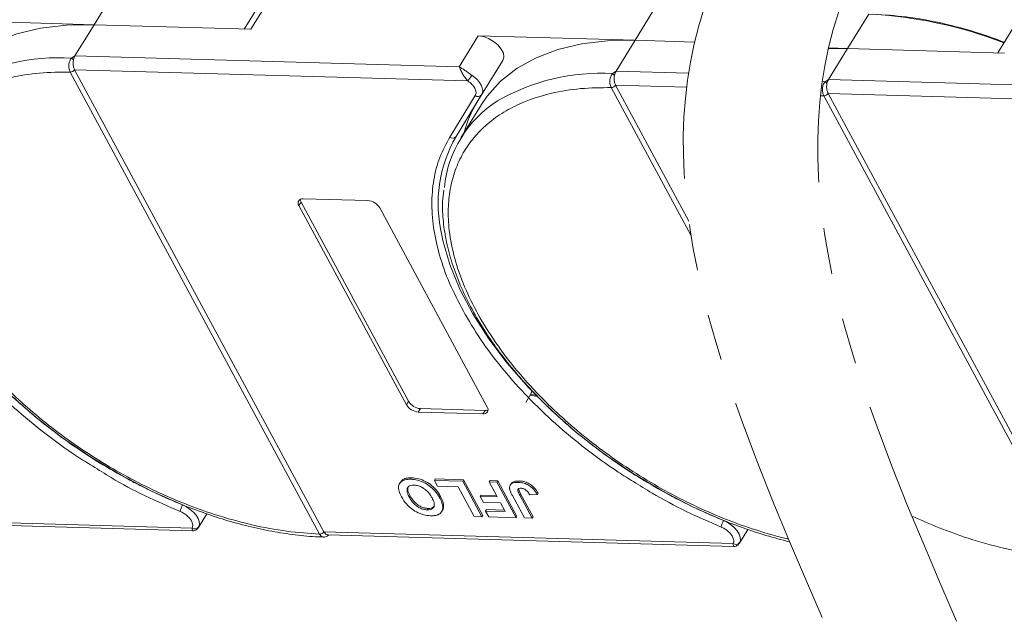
# Model space of a CAD drawing. Header units: millimetres. Extents: x 3152 to 4623, y 378 to 1412.
# Tile 33 of 45: x 4236 to 4306, y 1124 to 1167. Entities that reach past the tile are written whole.
import ezdxf

# ---------------------------------------------------------------- set-up
doc = ezdxf.new("R2010")
doc.units = ezdxf.units.MM
doc.linetypes.add('PHANTOM2', pattern=[31.75, 15.875, -3.175, 3.175, -3.175, 3.175, -3.175])

msp = doc.modelspace()

# ---------------------------------------------------------------- linework, layer by layer
at = {"color": 7, "linetype": 'Continuous', "lineweight": 15}
for p, q in [((4242.906, 1169.236), (4241.406, 1166.804)), ((4252.496, 1166.485), (4253.996, 1168.917)), ((4253.347, 1168.646), (4252.023, 1166.498)), ((4281.183, 1168.136), (4279.683, 1165.703)), ((4296.22, 1167.554), (4294.72, 1165.122)), ((4241.406, 1166.804), (4230.317, 1167.122)), ((4306.661, 1166.964), (4305.337, 1164.817)), ((4240.057, 1164.614), (4241.406, 1166.804)), ((4241.406, 1166.804), (4252.496, 1166.485)), ((4268.593, 1166.022), (4267.244, 1163.833)), ((4279.683, 1165.703), (4268.593, 1166.022)), ((4278.334, 1163.514), (4279.683, 1165.703)), ((4279.683, 1165.703), (4283.898, 1165.582)), ((4294.72, 1165.122), (4293.367, 1165.161)), ((4293.371, 1162.933), (4294.72, 1165.122)), ((4294.72, 1165.122), (4305.81, 1164.803)), ((4239.818, 1164.447), (4240.057, 1164.614)), ((4267.244, 1163.833), (4240.057, 1164.614)), ((4270.328, 1164.281), (4268.516, 1161.34)), ((4268.828, 1161.849), (4270.328, 1164.281)), ((4239.724, 1163.459), (4239.723, 1163.461)), ((4257.365, 1130.765), (4239.724, 1163.459)), ((4240.028, 1163.625), (4267.854, 1162.825)), ((4240.029, 1163.624), (4257.67, 1130.929)), ((4278.095, 1163.347), (4278.334, 1163.514)), ((4283.465, 1163.366), (4278.334, 1163.514)), ((4293.132, 1162.766), (4293.371, 1162.933)), ((4320.558, 1162.151), (4293.371, 1162.933)), ((4278.001, 1162.359), (4278, 1162.36)), ((4283.639, 1151.909), (4278.001, 1162.359)), ((4278.305, 1162.524), (4283.328, 1162.38)), ((4278.306, 1162.523), (4283.488, 1152.918)), ((4293.342, 1161.943), (4321.168, 1161.143)), ((4293.343, 1161.942), (4310.984, 1129.248)), ((4266.568, 1158.848), (4268.38, 1161.789)), ((4267.016, 1158.908), (4268.828, 1161.849)), ((4267.016, 1158.908), (4268.516, 1161.34)), ((4293.038, 1161.778), (4293.037, 1161.779)), ((4310.679, 1129.083), (4293.038, 1161.778)), ((4268.814, 1161.158), (4267.359, 1158.798)), ((4256.204, 1154.493), (4260.774, 1154.362)), ((4256.054, 1154.25), (4255.904, 1154.007)), ((4263.504, 1139.922), (4255.904, 1154.007)), ((4256.054, 1154.25), (4263.654, 1140.165)), ((4261.617, 1153.843), (4269.217, 1139.758)), ((4272.759, 1140.493), (4272.257, 1140.605)), ((4272.719, 1140.568), (4272.287, 1140.664)), ((4263.654, 1140.165), (4263.504, 1139.922)), ((4264.497, 1139.646), (4264.347, 1139.403)), ((4268.917, 1139.271), (4264.347, 1139.403)), ((4264.497, 1139.646), (4269.067, 1139.515)), ((4269.067, 1139.515), (4268.917, 1139.271)), ((4263.083, 1134.449), (4263.023, 1134.352)), ((4263.872, 1134.744), (4263.812, 1134.646)), ((4265.481, 1134.567), (4265.541, 1134.664)), ((4265.481, 1134.567), (4265.707, 1134.147)), ((4267.495, 1134.509), (4265.481, 1134.567)), ((4265.541, 1134.664), (4267.555, 1134.606)), ((4265.707, 1134.147), (4267.172, 1134.105)), ((4267.172, 1134.105), (4268.303, 1132.009)), ((4267.555, 1134.606), (4267.495, 1134.509)), ((4268.852, 1131.994), (4267.495, 1134.509)), ((4267.555, 1134.606), (4268.912, 1132.091)), ((4269.363, 1134.455), (4269.423, 1134.552)), ((4269.912, 1134.439), (4269.363, 1134.455)), ((4269.363, 1134.455), (4269.937, 1133.391)), ((4269.423, 1134.552), (4269.972, 1134.536)), ((4269.972, 1134.536), (4269.912, 1134.439)), ((4271.269, 1131.924), (4269.912, 1134.439)), ((4269.972, 1134.536), (4271.329, 1132.021)), ((4270.904, 1134.321), (4270.844, 1134.224)), ((4271.489, 1134.525), (4271.429, 1134.427)), ((4263.771, 1133.468), (4263.711, 1133.371)), ((4265.858, 1133.333), (4265.918, 1133.43)), ((4268.729, 1133.426), (4268.789, 1133.523)), ((4268.729, 1133.426), (4268.955, 1133.006)), ((4269.937, 1133.391), (4268.729, 1133.426)), ((4268.789, 1133.523), (4269.883, 1133.491)), ((4271, 1133.493), (4271.855, 1131.907)), ((4271.526, 1133.519), (4271.586, 1133.617)), ((4272.405, 1131.891), (4271.526, 1133.519)), ((4271.586, 1133.617), (4272.465, 1131.989)), ((4272.232, 1133.547), (4272.764, 1133.564)), ((4272.764, 1133.564), (4272.824, 1133.661)), ((4266.136, 1132.794), (4266.076, 1132.697)), ((4268.955, 1133.006), (4270.163, 1132.972)), ((4270.163, 1132.972), (4270.494, 1132.359)), ((4248.353, 1131.196), (4219.394, 1132.029)), ((4248.784, 1131.225), (4249.384, 1132.199)), ((4264.978, 1132.486), (4265.038, 1132.583)), ((4265.997, 1132.356), (4266.057, 1132.454)), ((4268.303, 1132.009), (4268.852, 1131.994)), ((4268.852, 1131.994), (4268.912, 1132.091)), ((4269.102, 1132.399), (4269.162, 1132.496)), ((4269.102, 1132.399), (4269.328, 1131.98)), ((4270.494, 1132.359), (4269.102, 1132.399)), ((4269.162, 1132.496), (4270.44, 1132.46)), ((4271.269, 1131.924), (4271.329, 1132.021)), ((4272.465, 1131.989), (4272.405, 1131.891)), ((4219.674, 1131.816), (4248.361, 1130.991)), ((4269.328, 1131.98), (4271.269, 1131.924)), ((4271.855, 1131.907), (4272.405, 1131.891)), ((4257.366, 1130.763), (4257.365, 1130.765)), ((4257.67, 1130.929), (4257.671, 1130.928)), ((4286.63, 1130.096), (4257.671, 1130.928)), ((4257.951, 1130.715), (4286.638, 1129.89)), ((4287.06, 1130.125), (4287.661, 1131.099))]:
    msp.add_line(p, q, dxfattribs=at)
at = {"color": 7, "linetype": 'Continuous', "lineweight": 15, "flags": 128}
for points in [[(4230.537, 1162.258), (4230.936, 1162.843), (4231.894, 1163.909), (4233.055, 1164.821), (4234.408, 1165.571), (4235.937, 1166.149), (4237.626, 1166.55), (4239.456, 1166.769), (4241.406, 1166.804)], [(4270.328, 1164.281), (4270.4, 1164.513), (4270.363, 1164.788), (4270.22, 1165.082), (4269.984, 1165.371), (4269.675, 1165.629), (4269.32, 1165.834), (4268.948, 1165.969), (4268.593, 1166.022)], [(4268.814, 1161.158), (4269.213, 1161.743), (4270.17, 1162.808), (4271.332, 1163.721), (4272.685, 1164.47), (4274.214, 1165.049), (4275.903, 1165.449), (4277.732, 1165.668), (4279.683, 1165.703)], [(4293.352, 1165.098), (4294.72, 1165.122)], [(4268.126, 1163.23), (4268.337, 1163.073), (4268.523, 1162.898), (4268.677, 1162.713), (4268.794, 1162.523), (4268.869, 1162.335), (4268.901, 1162.155), (4268.887, 1161.992), (4268.828, 1161.849)], [(4247.671, 1132.825), (4245.475, 1133.803), (4243.316, 1134.925), (4241.217, 1136.181), (4239.2, 1137.556), (4237.287, 1139.037), (4235.498, 1140.607), (4233.851, 1142.25), (4232.364, 1143.949), (4231.053, 1145.686), (4229.932, 1147.442), (4229.012, 1149.199), (4228.303, 1150.938), (4227.813, 1152.641), (4227.732, 1153.022)], [(4285.947, 1131.725), (4283.751, 1132.703), (4281.593, 1133.825), (4279.494, 1135.081), (4277.477, 1136.456), (4275.564, 1137.937), (4273.775, 1139.507), (4272.128, 1141.15), (4270.641, 1142.849), (4269.33, 1144.585), (4268.209, 1146.341), (4267.289, 1148.098), (4266.58, 1149.837), (4266.09, 1151.54), (4266.009, 1151.921)], [(4272.411, 1140.921), (4272.305, 1140.7), (4271.96, 1140.079)], [(4247.671, 1132.825), (4247.95, 1132.689), (4248.211, 1132.516), (4248.441, 1132.315), (4248.628, 1132.097), (4248.764, 1131.871), (4248.841, 1131.65), (4248.855, 1131.445), (4248.806, 1131.266)], [(4285.947, 1131.725), (4286.226, 1131.588), (4286.488, 1131.415), (4286.718, 1131.215), (4286.905, 1130.996), (4287.041, 1130.771), (4287.118, 1130.55), (4287.132, 1130.345), (4287.083, 1130.165)]]:
    msp.add_lwpolyline(points, dxfattribs=at)
at = {"color": 7, "linetype": 'Continuous', "lineweight": 15}
for centre, radius, start, end in [((4294.791, 1137.449), 30.139, 68.6387, 87.2827), ((4238.957, 1149.982), 14.491, 86.59204, 120.13559), ((4239.423, 1163.91), 0.667, 38.2755, 53.68319), ((4239.717, 1163.838), 0.378, 270.93814, 325.57), ((4239.717, 1163.836), 0.377, 270.96032, 325.74097), ((4277.234, 1148.882), 14.491, 86.59204, 120.13559), ((4277.7, 1162.81), 0.667, 38.2755, 53.68319), ((4262.935, 1166.429), 6.098, 323.77082, 328.35685), ((4292.271, 1148.301), 14.491, 86.59204, 87.42322), ((4292.737, 1162.228), 0.667, 38.2755, 53.68319), ((4277.994, 1162.738), 0.378, 270.93814, 325.57), ((4277.994, 1162.735), 0.377, 270.96032, 325.74097), ((4293.031, 1162.156), 0.378, 270.93814, 325.57), ((4293.031, 1162.154), 0.377, 270.96032, 325.74097), ((4274.356, 1154.485), 8.207, 122.40058, 174.33401), ((4275.496, 1157.063), 8.187, 148.49752, 165.16287), ((4268.574, 1162.048), 0.323, 233.16695, 321.99372), ((4275.338, 1154.143), 9.59, 150.2055, 193.3954), ((4266.762, 1159.107), 0.323, 233.16695, 321.99372), ((4256.146, 1154.193), 0.306, 79.14736, 217.56468), ((4256.439, 1154.476), 0.446, 182.64256, 210.45521), ((4260.695, 1153.289), 1.076, 30.95613, 85.74517), ((4264.427, 1140.476), 1.076, 210.95613, 265.74517), ((4264.577, 1140.719), 1.076, 210.95613, 265.74517), ((4268.975, 1139.572), 0.306, 259.14736, 37.56468), ((4269.096, 1139.96), 0.446, 266.24921, 294.05501), ((4248.739, 1132.17), 1.254, 148.485, 171.00747), ((4287.016, 1131.07), 1.254, 148.485, 171.00747), ((4248.542, 1131.472), 0.335, 235.49296, 321.92989), ((4257.359, 1131.141), 0.377, 270.96032, 325.74097), ((4257.36, 1131.139), 0.376, 270.98033, 325.91135), ((4286.819, 1130.372), 0.335, 235.49296, 321.92989)]:
    msp.add_arc(centre, radius, start, end, dxfattribs=at)
at = {"color": 3, "linetype": 'PHANTOM2', "lineweight": 9, "ltscale": 1.030123}
for points in [[(4294.995, 1230.871), (4303.405, 1203.637), (4284.581, 1167.992), (4293.019, 1124.641)], [(4304.502, 1230.613), (4312.912, 1203.379), (4294.088, 1167.734), (4302.526, 1124.383)]]:
    msp.add_spline(points, degree=3, dxfattribs=at)
at = {"color": 7, "linetype": 'Continuous', "lineweight": 15}
for points, knots in [([(4305.802, 1165.571), (4305.225, 1165.782), (4303.749, 1166.323), (4301.416, 1166.938), (4298.867, 1167.408), (4297.285, 1167.501), (4296.505, 1167.546)], [0, 0, 0, 0, 0.180169, 0.461291, 0.734758, 1, 1, 1, 1]), ([(4239.723, 1163.461), (4239.7, 1163.51), (4239.66, 1163.599), (4239.624, 1163.772), (4239.616, 1163.941), (4239.638, 1164.104), (4239.678, 1164.24), (4239.737, 1164.357), (4239.793, 1164.419), (4239.818, 1164.447)], [0, 0, 0, 0, 0.171846, 0.312445, 0.499101, 0.629839, 0.757504, 0.889024, 1, 1, 1, 1]), ([(4239.947, 1164.323), (4239.936, 1164.246), (4239.914, 1164.091), (4239.939, 1163.855), (4239.987, 1163.704), (4240.023, 1163.636), (4240.028, 1163.625)], [0, 0, 0, 0, 0.313343, 0.6267, 0.940056, 1, 1, 1, 1]), ([(4257.365, 1130.765), (4256.599, 1130.817), (4255.043, 1130.922), (4252.543, 1131.397), (4250.134, 1132.063), (4247.877, 1132.874), (4245.807, 1133.764), (4243.753, 1134.798), (4241.067, 1136.357), (4238.534, 1138.146), (4236.244, 1140.094), (4234.522, 1141.754), (4232.859, 1143.612), (4231.35, 1145.635), (4230.132, 1147.641), (4229.189, 1149.64), (4228.528, 1151.638), (4228.207, 1153.458), (4228.164, 1155.07), (4228.334, 1156.473), (4228.714, 1157.79), (4229.504, 1159.407), (4230.699, 1160.772), (4232.248, 1161.838), (4233.688, 1162.543), (4235.442, 1163.089), (4237.5, 1163.433), (4238.99, 1163.451), (4239.724, 1163.459)], [0, 0, 0, 0, 0.038862, 0.078912, 0.1200677, 0.1522272, 0.1843815, 0.2172151, 0.2500433, 0.3156185, 0.347778, 0.3799323, 0.4210926, 0.4611415, 0.5, 0.5388632, 0.578912, 0.6200677, 0.6522272, 0.6843815, 0.7172151, 0.7500433, 0.8156185, 0.847778, 0.8799323, 0.9210926, 0.9611404, 1, 1, 1, 1]), ([(4240.028, 1163.625), (4240.028, 1163.625), (4240.028, 1163.624), (4240.029, 1163.624), (4240.029, 1163.624), (4240.029, 1163.624)], [0, 0, 0, 0, 0.384665, 0.692332, 1, 1, 1, 1]), ([(4267.244, 1163.833), (4267.371, 1163.756), (4267.569, 1163.638), (4267.88, 1163.401), (4268.05, 1163.283), (4268.126, 1163.23)], [0, 0, 0, 0, 0.498413, 0.772928, 1, 1, 1, 1]), ([(4267.854, 1162.825), (4267.784, 1162.902), (4267.634, 1163.067), (4267.461, 1163.357), (4267.326, 1163.629), (4267.271, 1163.765), (4267.244, 1163.833)], [0, 0, 0, 0, 0.234359, 0.498216, 0.748481, 1, 1, 1, 1]), ([(4278, 1162.36), (4277.977, 1162.41), (4277.936, 1162.499), (4277.901, 1162.672), (4277.893, 1162.841), (4277.915, 1163.004), (4277.955, 1163.139), (4278.014, 1163.257), (4278.07, 1163.319), (4278.095, 1163.347)], [0, 0, 0, 0, 0.171846, 0.312445, 0.499101, 0.629839, 0.757504, 0.889024, 1, 1, 1, 1]), ([(4278.224, 1163.223), (4278.213, 1163.145), (4278.191, 1162.991), (4278.216, 1162.755), (4278.264, 1162.604), (4278.299, 1162.535), (4278.305, 1162.524)], [0, 0, 0, 0, 0.313343, 0.6267, 0.940056, 1, 1, 1, 1]), ([(4293.037, 1161.779), (4293.014, 1161.828), (4292.973, 1161.917), (4292.938, 1162.09), (4292.93, 1162.26), (4292.952, 1162.423), (4292.992, 1162.558), (4293.051, 1162.675), (4293.107, 1162.737), (4293.132, 1162.766)], [0, 0, 0, 0, 0.1718456, 0.312445, 0.4991009, 0.6298393, 0.7575038, 0.8890244, 1, 1, 1, 1]), ([(4293.261, 1162.641), (4293.25, 1162.564), (4293.228, 1162.409), (4293.253, 1162.174), (4293.301, 1162.022), (4293.336, 1161.954), (4293.342, 1161.943)], [0, 0, 0, 0, 0.313343, 0.6267, 0.940056, 1, 1, 1, 1]), ([(4290.552, 1130.397), (4289.779, 1130.585), (4288.315, 1130.997), (4286.154, 1131.773), (4284.084, 1132.664), (4282.029, 1133.698), (4279.344, 1135.257), (4276.811, 1137.045), (4274.521, 1138.993), (4272.799, 1140.653), (4271.136, 1142.512), (4269.627, 1144.535), (4268.409, 1146.541), (4267.466, 1148.539), (4266.805, 1150.538), (4266.483, 1152.358), (4266.44, 1153.969), (4266.61, 1155.373), (4266.99, 1156.69), (4267.781, 1158.307), (4268.976, 1159.672), (4270.525, 1160.738), (4271.965, 1161.442), (4273.719, 1161.989), (4275.777, 1162.333), (4277.267, 1162.35), (4278.001, 1162.359)], [0.083382, 0.083382, 0.083382, 0.083382, 0.1200677, 0.1522272, 0.1843815, 0.2172151, 0.2500433, 0.3156185, 0.347778, 0.3799323, 0.4210926, 0.4611415, 0.5, 0.5388632, 0.578912, 0.6200677, 0.6522272, 0.6843815, 0.7172151, 0.7500433, 0.8156185, 0.847778, 0.8799323, 0.9210926, 0.9611404, 1, 1, 1, 1]), ([(4278.305, 1162.524), (4278.305, 1162.524), (4278.305, 1162.524), (4278.305, 1162.524), (4278.306, 1162.524), (4278.306, 1162.523)], [0, 0, 0, 0, 0.384665, 0.692332, 1, 1, 1, 1]), ([(4293.342, 1161.943), (4293.342, 1161.943), (4293.342, 1161.943), (4293.342, 1161.942), (4293.343, 1161.942), (4293.343, 1161.942)], [0, 0, 0, 0, 0.384665, 0.692332, 1, 1, 1, 1]), ([(4267.665, 1146.293), (4267.315, 1146.953), (4266.605, 1148.29), (4265.876, 1150.278), (4265.414, 1152.231), (4265.255, 1154.101), (4265.399, 1155.84), (4265.81, 1157.446), (4266.315, 1158.381), (4266.568, 1158.848)], [0, 0, 0, 0, 0.1406586, 0.2846716, 0.4296801, 0.5746886, 0.7187015, 0.8593462, 1, 1, 1, 1]), ([(4227.869, 1156.198), (4227.838, 1155.93), (4227.754, 1155.212), (4227.819, 1153.976), (4228.042, 1152.512), (4228.445, 1151.012), (4229.015, 1149.492), (4229.746, 1147.963), (4230.628, 1146.438), (4231.653, 1144.931), (4232.807, 1143.456), (4234.072, 1142.031), (4235.416, 1140.681), (4236.794, 1139.438), (4238.062, 1138.401), (4239.238, 1137.515), (4240.427, 1136.675), (4241.301, 1136.122), (4241.784, 1135.815)], [0, 0, 0, 0, 0.04157, 0.111425, 0.181343, 0.251234, 0.321027, 0.390661, 0.460062, 0.529153, 0.597797, 0.665722, 0.732344, 0.796145, 0.855223, 0.897404, 0.943271, 1, 1, 1, 1]), ([(4266.146, 1155.097), (4266.114, 1154.829), (4266.031, 1154.111), (4266.096, 1152.876), (4266.318, 1151.412), (4266.722, 1149.912), (4267.292, 1148.391), (4268.022, 1146.862), (4268.905, 1145.337), (4269.93, 1143.831), (4271.084, 1142.356), (4272.349, 1140.931), (4273.693, 1139.58), (4275.071, 1138.338), (4276.339, 1137.3), (4277.514, 1136.415), (4278.703, 1135.575), (4279.578, 1135.021), (4280.061, 1134.715)], [0, 0, 0, 0, 0.04157, 0.111425, 0.181343, 0.251234, 0.321027, 0.390661, 0.460062, 0.529153, 0.597797, 0.665722, 0.732344, 0.796145, 0.855223, 0.897404, 0.943271, 1, 1, 1, 1]), ([(4241.291, 1135.585), (4240.929, 1135.805), (4239.759, 1136.518), (4237.9, 1137.889), (4235.754, 1139.663), (4233.812, 1141.531), (4232.093, 1143.454), (4230.589, 1145.412), (4229.789, 1146.733), (4229.389, 1147.393)], [0, 0, 0, 0, 0.070334, 0.227828, 0.385321, 0.541734, 0.694482, 0.847251, 1, 1, 1, 1]), ([(4279.568, 1134.484), (4279.206, 1134.705), (4278.036, 1135.417), (4276.176, 1136.789), (4274.031, 1138.562), (4272.089, 1140.431), (4270.37, 1142.353), (4268.866, 1144.311), (4268.066, 1145.632), (4267.665, 1146.293)], [0, 0, 0, 0, 0.070334, 0.227828, 0.385321, 0.541734, 0.694482, 0.847251, 1, 1, 1, 1]), ([(4247.501, 1132.366), (4246.675, 1132.724), (4245.024, 1133.441), (4242.939, 1134.537), (4241.727, 1135.307), (4241.291, 1135.585)], [0, 0, 0, 0, 0.390081, 0.780187, 1, 1, 1, 1]), ([(4241.784, 1135.815), (4242.456, 1135.416), (4243.399, 1134.855), (4244.826, 1134.112), (4246.051, 1133.519), (4247.522, 1132.881), (4249.069, 1132.288), (4250.684, 1131.757), (4252.333, 1131.306), (4253.995, 1130.947), (4255.645, 1130.7), (4256.866, 1130.572), (4257.514, 1130.564), (4257.64, 1130.562)], [0, 0, 0, 0, 0.130517, 0.183018, 0.269988, 0.35985, 0.455796, 0.555409, 0.657717, 0.76196, 0.867621, 0.974343, 1, 1, 1, 1]), ([(4263.155, 1133.399), (4263.12, 1133.466), (4263.017, 1133.668), (4262.925, 1133.988), (4262.969, 1134.314), (4263.17, 1134.54), (4263.474, 1134.642), (4263.71, 1134.645), (4263.812, 1134.646)], [0, 0, 0, 0, 0.101888, 0.307343, 0.492963, 0.678647, 0.860791, 1, 1, 1, 1]), ([(4263.095, 1134.441), (4263.141, 1134.506), (4263.243, 1134.65), (4263.536, 1134.739), (4263.77, 1134.742), (4263.872, 1134.744)], [0, 0, 0, 0, 0.3159769, 0.7036842, 1, 1, 1, 1]), ([(4264.039, 1134.227), (4263.964, 1134.225), (4263.815, 1134.22), (4263.648, 1134.135), (4263.549, 1133.993), (4263.539, 1133.757), (4263.623, 1133.538), (4263.698, 1133.395), (4263.711, 1133.371)], [0, 0, 0, 0, 0.1590911, 0.3194511, 0.4859915, 0.6606818, 0.9442887, 1, 1, 1, 1]), ([(4263.771, 1133.468), (4263.737, 1133.535), (4263.643, 1133.723), (4263.573, 1133.976), (4263.642, 1134.105), (4263.664, 1134.147)], [0, 0, 0, 0, 0.271027, 0.764321, 1, 1, 1, 1]), ([(4263.812, 1134.646), (4263.889, 1134.642), (4264.123, 1134.628), (4264.552, 1134.522), (4265.04, 1134.266), (4265.476, 1133.901), (4265.72, 1133.579), (4265.834, 1133.377), (4265.858, 1133.333)], [0, 0, 0, 0, 0.102171, 0.30922, 0.51365, 0.692275, 0.932413, 1, 1, 1, 1]), ([(4263.872, 1134.744), (4263.949, 1134.739), (4264.183, 1134.726), (4264.612, 1134.619), (4265.1, 1134.363), (4265.536, 1133.999), (4265.78, 1133.676), (4265.894, 1133.474), (4265.918, 1133.43)], [0, 0, 0, 0, 0.102171, 0.30922, 0.51365, 0.692275, 0.932413, 1, 1, 1, 1]), ([(4265.318, 1133.332), (4265.279, 1133.399), (4265.172, 1133.585), (4264.949, 1133.847), (4264.636, 1134.063), (4264.352, 1134.186), (4264.153, 1134.221), (4264.054, 1134.226), (4264.039, 1134.227)], [0, 0, 0, 0, 0.159163, 0.441094, 0.61902, 0.796885, 0.968573, 1, 1, 1, 1]), ([(4270.804, 1133.969), (4270.801, 1134.031), (4270.795, 1134.154), (4270.887, 1134.302), (4271.085, 1134.419), (4271.3, 1134.424), (4271.429, 1134.427)], [0, 0, 0, 0, 0.20646, 0.413515, 0.645211, 1, 1, 1, 1]), ([(4270.913, 1134.316), (4270.925, 1134.34), (4270.964, 1134.419), (4271.15, 1134.514), (4271.361, 1134.521), (4271.489, 1134.525)], [0, 0, 0, 0, 0.148382, 0.484821, 1, 1, 1, 1]), ([(4271.429, 1134.427), (4271.507, 1134.422), (4271.685, 1134.411), (4271.986, 1134.322), (4272.28, 1134.153), (4272.563, 1133.893), (4272.685, 1133.693), (4272.764, 1133.564)], [0, 0, 0, 0, 0.155292, 0.353145, 0.543243, 0.704067, 1, 1, 1, 1]), ([(4271.489, 1134.525), (4271.567, 1134.52), (4271.745, 1134.508), (4272.046, 1134.42), (4272.34, 1134.25), (4272.623, 1133.991), (4272.745, 1133.79), (4272.824, 1133.661)], [0, 0, 0, 0, 0.155292, 0.353145, 0.543243, 0.704067, 1, 1, 1, 1]), ([(4285.778, 1131.266), (4284.952, 1131.624), (4283.3, 1132.341), (4281.216, 1133.437), (4280.004, 1134.207), (4279.568, 1134.484)], [0, 0, 0, 0, 0.390081, 0.780187, 1, 1, 1, 1]), ([(4280.061, 1134.715), (4280.733, 1134.315), (4281.676, 1133.755), (4283.103, 1133.011), (4284.328, 1132.418), (4285.799, 1131.78), (4287.346, 1131.188), (4288.96, 1130.656), (4290.059, 1130.357), (4290.617, 1130.22), (4290.628, 1130.217)], [0, 0, 0, 0, 0.130517, 0.1830178, 0.2699883, 0.3598496, 0.4557965, 0.5554088, 0.6577169, 0.6596925, 0.6596925, 0.6596925, 0.6596925]), ([(4265.212, 1132.066), (4265.134, 1132.071), (4264.9, 1132.084), (4264.473, 1132.193), (4263.988, 1132.448), (4263.551, 1132.811), (4263.3, 1133.141), (4263.183, 1133.349), (4263.155, 1133.399)], [0, 0, 0, 0, 0.101398, 0.306996, 0.506144, 0.685262, 0.924557, 1, 1, 1, 1]), ([(4265.038, 1132.583), (4264.959, 1132.59), (4264.801, 1132.602), (4264.535, 1132.694), (4264.28, 1132.844), (4264.018, 1133.08), (4263.866, 1133.297), (4263.786, 1133.44), (4263.771, 1133.468)], [0, 0, 0, 0, 0.160292, 0.321922, 0.490761, 0.657569, 0.933883, 1, 1, 1, 1]), ([(4265.918, 1133.43), (4265.936, 1133.396), (4265.972, 1133.329), (4266.02, 1133.225), (4266.064, 1133.118), (4266.1, 1133.008), (4266.127, 1132.899), (4266.133, 1132.829), (4266.136, 1132.794)], [0, 0, 0, 0, 0.15395, 0.308181, 0.478699, 0.649961, 0.824203, 1, 1, 1, 1]), ([(4271, 1133.493), (4270.982, 1133.526), (4270.947, 1133.593), (4270.903, 1133.684), (4270.868, 1133.763), (4270.842, 1133.832), (4270.817, 1133.902), (4270.809, 1133.947), (4270.804, 1133.969)], [0, 0, 0, 0, 0.20827, 0.416707, 0.561481, 0.706573, 0.852825, 1, 1, 1, 1]), ([(4271.62, 1134.009), (4271.572, 1134.008), (4271.494, 1134.007), (4271.416, 1133.969), (4271.38, 1133.911), (4271.4, 1133.759), (4271.471, 1133.624), (4271.526, 1133.519)], [0, 0, 0, 0, 0.189329, 0.302222, 0.415612, 0.548732, 1, 1, 1, 1]), ([(4271.458, 1134.024), (4271.455, 1134.019), (4271.437, 1133.994), (4271.467, 1133.852), (4271.534, 1133.719), (4271.586, 1133.617)], [0, 0, 0, 0, 0.05409, 0.269563, 1, 1, 1, 1]), ([(4271.989, 1133.862), (4271.951, 1133.89), (4271.879, 1133.944), (4271.758, 1133.992), (4271.674, 1134.007), (4271.63, 1134.009), (4271.62, 1134.009)], [0, 0, 0, 0, 0.330398, 0.624767, 0.917361, 1, 1, 1, 1]), ([(4272.232, 1133.547), (4272.222, 1133.564), (4272.202, 1133.597), (4272.169, 1133.649), (4272.133, 1133.702), (4272.092, 1133.756), (4272.046, 1133.811), (4272.008, 1133.845), (4271.989, 1133.862)], [0, 0, 0, 0, 0.155996, 0.312125, 0.480895, 0.650212, 0.823248, 1, 1, 1, 1]), ([(4263.711, 1133.371), (4263.749, 1133.304), (4263.846, 1133.135), (4264.04, 1132.895), (4264.31, 1132.685), (4264.579, 1132.553), (4264.808, 1132.496), (4264.934, 1132.489), (4264.978, 1132.486)], [0, 0, 0, 0, 0.159697, 0.4009, 0.570524, 0.740194, 0.908408, 1, 1, 1, 1]), ([(4264.978, 1132.486), (4265.053, 1132.488), (4265.203, 1132.491), (4265.374, 1132.571), (4265.476, 1132.71), (4265.491, 1132.939), (4265.409, 1133.158), (4265.333, 1133.303), (4265.318, 1133.332)], [0, 0, 0, 0, 0.159186, 0.319845, 0.483838, 0.656366, 0.932671, 1, 1, 1, 1]), ([(4265.492, 1132.757), (4265.453, 1132.713), (4265.377, 1132.625), (4265.199, 1132.584), (4265.079, 1132.583), (4265.038, 1132.583)], [0, 0, 0, 0, 0.398189, 0.794249, 1, 1, 1, 1]), ([(4266.076, 1132.697), (4266.074, 1132.638), (4266.071, 1132.519), (4265.996, 1132.328), (4265.881, 1132.205), (4265.773, 1132.154), (4265.76, 1132.148)], [0, 0, 0, 0, 0.2508959, 0.5021661, 0.9405117, 1, 1, 1, 1]), ([(4265.858, 1133.333), (4265.876, 1133.299), (4265.912, 1133.232), (4265.96, 1133.128), (4266.004, 1133.021), (4266.04, 1132.911), (4266.067, 1132.802), (4266.073, 1132.732), (4266.076, 1132.697)], [0, 0, 0, 0, 0.15395, 0.308181, 0.478699, 0.649961, 0.824203, 1, 1, 1, 1]), ([(4266.136, 1132.794), (4266.133, 1132.736), (4266.126, 1132.619), (4266.101, 1132.501), (4266.057, 1132.46), (4266.053, 1132.456)], [0, 0, 0, 0, 0.478395, 0.957504, 1, 1, 1, 1]), ([(4247.501, 1132.366), (4247.583, 1132.328), (4247.751, 1132.25), (4247.98, 1132.084), (4248.174, 1131.893), (4248.258, 1131.759), (4248.299, 1131.693)], [0, 0, 0, 0, 0.2455128, 0.5, 0.7544872, 1, 1, 1, 1]), ([(4265.76, 1132.148), (4265.732, 1132.136), (4265.674, 1132.113), (4265.582, 1132.092), (4265.491, 1132.077), (4265.402, 1132.069), (4265.309, 1132.065), (4265.244, 1132.066), (4265.212, 1132.066)], [0, 0, 0, 0, 0.185429, 0.37219, 0.527708, 0.683877, 0.841678, 1, 1, 1, 1]), ([(4310.679, 1129.083), (4309.913, 1129.135), (4308.357, 1129.24), (4305.857, 1129.715), (4303.448, 1130.381), (4301.234, 1131.177), (4299.906, 1131.745), (4299.267, 1132.04)], [0, 0, 0, 0, 0.038862, 0.078912, 0.1200677, 0.1522272, 0.1823833, 0.1823833, 0.1823833, 0.1823833]), ([(4248.362, 1130.991), (4248.363, 1130.997), (4248.363, 1131.009), (4248.356, 1131.136), (4248.353, 1131.196)], [0, 0, 0, 0, 0.529584, 1, 1, 1, 1]), ([(4248.363, 1130.991), (4248.425, 1130.996), (4248.527, 1131.004), (4248.675, 1131.087), (4248.741, 1131.169), (4248.775, 1131.212)], [0, 0, 0, 0, 0.411753, 0.687601, 1, 1, 1, 1]), ([(4257.639, 1130.554), (4257.602, 1130.561), (4257.535, 1130.572), (4257.441, 1130.646), (4257.393, 1130.722), (4257.366, 1130.763)], [0, 0, 0, 0, 0.351072, 0.64308, 1, 1, 1, 1]), ([(4257.645, 1130.552), (4257.689, 1130.554), (4257.773, 1130.559), (4257.908, 1130.614), (4257.99, 1130.677), (4258.037, 1130.713)], [0, 0, 0, 0, 0.314688, 0.603378, 1, 1, 1, 1]), ([(4257.671, 1130.928), (4257.705, 1130.878), (4257.772, 1130.778), (4257.875, 1130.714), (4257.936, 1130.722), (4257.95, 1130.724)], [0, 0, 0, 0, 0.42964, 0.85928, 1, 1, 1, 1]), ([(4285.778, 1131.266), (4285.86, 1131.227), (4286.028, 1131.15), (4286.257, 1130.983), (4286.451, 1130.793), (4286.535, 1130.659), (4286.576, 1130.593)], [0, 0, 0, 0, 0.2455128, 0.5, 0.7544872, 1, 1, 1, 1]), ([(4286.639, 1129.891), (4286.639, 1129.897), (4286.64, 1129.908), (4286.633, 1130.036), (4286.63, 1130.096)], [0, 0, 0, 0, 0.529584, 1, 1, 1, 1]), ([(4286.64, 1129.89), (4286.701, 1129.895), (4286.804, 1129.903), (4286.952, 1129.986), (4287.017, 1130.068), (4287.052, 1130.112)], [0, 0, 0, 0, 0.411753, 0.687601, 1, 1, 1, 1])]:
    msp.add_open_spline(points, degree=3, knots=knots, dxfattribs=at)
for points in [[(4240.057, 1164.614), (4240.033, 1164.571), (4239.986, 1164.486), (4239.96, 1164.377), (4239.947, 1164.323)], [(4278.334, 1163.514), (4278.31, 1163.471), (4278.263, 1163.385), (4278.237, 1163.277), (4278.224, 1163.223)], [(4268.344, 1162.316), (4268.284, 1162.409), (4268.163, 1162.595), (4267.957, 1162.748), (4267.854, 1162.825)], [(4293.371, 1162.933), (4293.347, 1162.89), (4293.3, 1162.804), (4293.274, 1162.696), (4293.261, 1162.641)], [(4268.38, 1161.789), (4268.41, 1161.865), (4268.47, 1162.017), (4268.386, 1162.216), (4268.344, 1162.316)], [(4292.795, 1161.775), (4292.876, 1161.776), (4292.957, 1161.777), (4293.038, 1161.778)], [(4248.353, 1131.196), (4248.375, 1131.269), (4248.419, 1131.416), (4248.339, 1131.601), (4248.299, 1131.693)], [(4286.63, 1130.096), (4286.652, 1130.169), (4286.696, 1130.315), (4286.616, 1130.5), (4286.576, 1130.593)]]:
    msp.add_open_spline(points, degree=3, dxfattribs=at)

doc.saveas('drawing.dxf')
